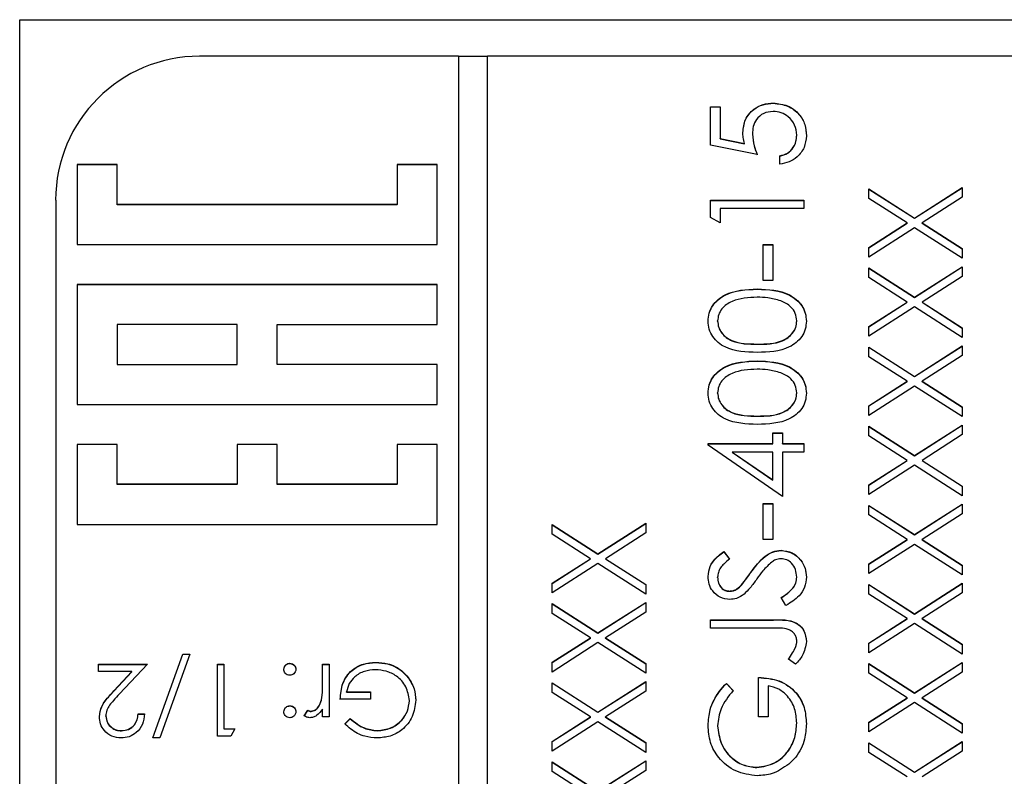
# Model space of a CAD drawing. Header units: millimetres. Extents: x 328 to 1113, y 82 to 901.
# Tile 17 of 23: x 628 to 642, y 536 to 547. Entities that reach past the tile are written whole.
import ezdxf

# ---------------------------------------------------------------- set-up
doc = ezdxf.new("R2010")
doc.units = ezdxf.units.MM

msp = doc.modelspace()

# ---------------------------------------------------------------- linework, layer by layer
at = {"color": 7, "linetype": 'Continuous', "lineweight": 25}
for p, q in [((628.424, 546.631), (649.424, 546.631)), ((628.424, 505.631), (628.424, 546.631)), ((634.524, 546.122), (630.924, 546.122)), ((634.524, 546.122), (634.524, 506.139)), ((634.924, 546.119), (634.524, 546.119)), ((634.924, 506.139), (634.924, 546.122)), ((646.924, 546.122), (634.924, 546.122)), ((638.899, 545.469), (638.899, 545.472)), ((638.024, 545.422), (638.157, 545.422)), ((638.024, 544.889), (638.024, 545.422)), ((638.024, 545.419), (638.157, 545.419)), ((638.157, 545.422), (638.157, 544.98)), ((638.607, 545.039), (638.607, 545.042)), ((638.157, 544.98), (638.499, 544.91)), ((638.157, 544.977), (638.157, 544.98)), ((638.157, 544.977), (638.499, 544.907)), ((638.499, 544.907), (638.499, 544.91)), ((639.224, 545.023), (639.224, 545.026)), ((638.674, 544.756), (638.024, 544.889)), ((638.99, 544.623), (638.99, 544.739)), ((629.779, 544.617), (629.224, 544.617)), ((629.224, 544.617), (629.224, 543.507)), ((629.779, 544.614), (629.224, 544.614)), ((629.779, 544.062), (629.779, 544.617)), ((634.224, 544.617), (633.668, 544.617)), ((633.668, 544.617), (633.668, 544.062)), ((634.224, 544.614), (633.668, 544.614)), ((634.224, 543.507), (634.224, 544.617)), ((640.224, 544.281), (640.861, 543.874)), ((640.224, 544.147), (640.224, 544.281)), ((640.224, 544.278), (640.861, 543.871)), ((640.861, 543.874), (641.524, 544.298)), ((640.861, 543.871), (641.524, 544.295)), ((641.524, 544.298), (641.524, 544.163)), ((628.924, 544.123), (628.924, 508.139)), ((638.024, 544.123), (639.324, 544.123)), ((638.024, 543.883), (638.024, 544.123)), ((638.024, 544.12), (639.324, 544.12)), ((639.324, 544.123), (639.324, 544.006)), ((640.756, 543.806), (640.224, 544.147)), ((641.524, 544.163), (640.966, 543.806)), ((633.668, 544.062), (629.779, 544.062)), ((629.779, 544.059), (629.779, 544.062)), ((633.668, 544.059), (629.779, 544.059)), ((633.668, 544.059), (633.668, 544.062)), ((638.157, 544.006), (638.157, 543.806)), ((639.324, 544.006), (638.157, 544.006)), ((638.157, 543.806), (638.024, 543.883)), ((640.224, 543.466), (640.756, 543.806)), ((640.756, 543.804), (640.756, 543.806)), ((640.861, 543.871), (640.861, 543.874)), ((640.966, 543.806), (641.524, 543.45)), ((640.966, 543.804), (640.966, 543.806)), ((640.224, 543.463), (640.756, 543.804)), ((640.861, 543.739), (640.224, 543.332)), ((641.524, 543.315), (640.861, 543.739)), ((640.966, 543.804), (641.524, 543.447)), ((629.224, 543.507), (634.224, 543.507)), ((638.757, 543.507), (638.89, 543.507)), ((638.757, 543.007), (638.757, 543.507)), ((638.757, 543.504), (638.89, 543.504)), ((638.89, 543.507), (638.89, 543.007)), ((640.224, 543.332), (640.224, 543.466)), ((641.524, 543.45), (641.524, 543.315)), ((640.224, 543.182), (640.861, 542.774)), ((640.224, 543.047), (640.224, 543.182)), ((640.224, 543.179), (640.861, 542.771)), ((640.861, 542.774), (641.524, 543.198)), ((640.861, 542.771), (641.524, 543.195)), ((641.524, 543.198), (641.524, 543.064)), ((638.89, 543.007), (638.757, 543.007)), ((640.756, 542.707), (640.224, 543.047)), ((641.524, 543.064), (640.966, 542.707)), ((634.224, 542.951), (629.224, 542.951)), ((629.224, 542.951), (629.224, 541.285)), ((634.224, 542.948), (629.224, 542.948)), ((634.224, 542.396), (634.224, 542.951)), ((638.674, 542.887), (638.674, 542.89)), ((640.861, 542.771), (640.861, 542.774)), ((640.224, 542.367), (640.756, 542.707)), ((640.224, 542.364), (640.756, 542.704)), ((640.861, 542.64), (640.224, 542.232)), ((640.756, 542.704), (640.756, 542.707)), ((641.524, 542.215), (640.861, 542.64)), ((640.966, 542.707), (641.524, 542.35)), ((640.966, 542.704), (640.966, 542.707)), ((640.966, 542.704), (641.524, 542.347)), ((638.124, 542.443), (638.124, 542.446)), ((639.224, 542.443), (639.224, 542.446)), ((629.779, 542.396), (629.779, 541.841)), ((631.446, 542.396), (629.779, 542.396)), ((631.446, 541.841), (631.446, 542.396)), ((632.002, 541.841), (632.002, 542.396)), ((632.002, 542.396), (634.224, 542.396)), ((640.224, 542.232), (640.224, 542.367)), ((641.524, 542.35), (641.524, 542.215)), ((638.674, 542.121), (638.674, 542.124)), ((640.224, 542.082), (640.861, 541.675)), ((640.224, 541.948), (640.224, 542.082)), ((640.224, 542.079), (640.861, 541.672)), ((640.861, 541.675), (641.524, 542.099)), ((640.861, 541.672), (641.524, 542.096)), ((641.524, 542.099), (641.524, 541.964)), ((638.674, 541.888), (638.674, 541.891)), ((640.756, 541.607), (640.224, 541.948)), ((641.524, 541.964), (640.966, 541.607)), ((629.779, 541.841), (631.446, 541.841)), ((629.779, 541.838), (629.779, 541.841)), ((629.779, 541.838), (631.446, 541.838)), ((631.446, 541.838), (631.446, 541.841)), ((634.224, 541.841), (632.002, 541.841)), ((632.002, 541.838), (632.002, 541.841)), ((634.224, 541.838), (632.002, 541.838)), ((634.224, 541.285), (634.224, 541.841)), ((640.861, 541.672), (640.861, 541.675)), ((640.224, 541.267), (640.756, 541.607)), ((640.224, 541.264), (640.756, 541.604)), ((640.861, 541.54), (640.224, 541.133)), ((640.756, 541.604), (640.756, 541.607)), ((641.524, 541.116), (640.861, 541.54)), ((640.966, 541.607), (641.524, 541.251)), ((640.966, 541.604), (640.966, 541.607)), ((640.966, 541.604), (641.524, 541.248)), ((638.124, 541.443), (638.124, 541.446)), ((639.224, 541.443), (639.224, 541.446)), ((629.224, 541.285), (634.224, 541.285)), ((640.224, 541.133), (640.224, 541.267)), ((641.524, 541.251), (641.524, 541.116)), ((638.674, 541.121), (638.674, 541.124)), ((640.224, 540.983), (640.861, 540.575)), ((640.224, 540.848), (640.224, 540.983)), ((640.224, 540.98), (640.861, 540.572)), ((640.861, 540.575), (641.524, 540.999)), ((640.861, 540.572), (641.524, 540.996)), ((641.524, 540.999), (641.524, 540.865)), ((638.89, 540.891), (639.024, 540.891)), ((638.89, 540.741), (638.89, 540.891)), ((638.89, 540.888), (639.024, 540.888)), ((639.024, 540.891), (639.024, 540.741)), ((640.756, 540.508), (640.224, 540.848)), ((641.524, 540.865), (640.966, 540.508)), ((629.779, 540.73), (629.224, 540.73)), ((629.224, 540.73), (629.224, 539.619)), ((629.779, 540.727), (629.224, 540.727)), ((629.779, 540.175), (629.779, 540.73)), ((632.002, 540.73), (631.446, 540.73)), ((631.446, 540.73), (631.446, 540.175)), ((632.002, 540.727), (631.446, 540.727)), ((632.002, 540.175), (632.002, 540.73)), ((634.224, 540.73), (633.668, 540.73)), ((633.668, 540.73), (633.668, 540.175)), ((634.224, 540.727), (633.668, 540.727)), ((634.224, 539.619), (634.224, 540.73)), ((637.99, 540.741), (638.89, 540.741)), ((637.99, 540.717), (637.99, 540.741)), ((637.99, 540.738), (638.89, 540.738)), ((639.024, 540.008), (637.99, 540.717)), ((638.89, 540.738), (638.89, 540.741)), ((639.024, 540.741), (639.324, 540.741)), ((639.024, 540.738), (639.024, 540.741)), ((639.024, 540.738), (639.324, 540.738)), ((639.324, 540.741), (639.324, 540.624)), ((638.326, 540.624), (638.89, 540.237)), ((638.89, 540.624), (638.326, 540.624)), ((638.326, 540.622), (638.326, 540.624)), ((638.326, 540.622), (638.89, 540.234)), ((638.89, 540.237), (638.89, 540.624)), ((639.024, 540.624), (639.024, 540.008)), ((639.324, 540.624), (639.024, 540.624)), ((640.861, 540.572), (640.861, 540.575)), ((640.224, 540.168), (640.756, 540.508)), ((640.224, 540.165), (640.756, 540.505)), ((640.861, 540.441), (640.224, 540.033)), ((640.756, 540.505), (640.756, 540.508)), ((641.524, 540.016), (640.861, 540.441)), ((640.966, 540.508), (641.524, 540.151)), ((640.966, 540.505), (640.966, 540.508)), ((640.966, 540.505), (641.524, 540.148)), ((631.446, 540.175), (629.779, 540.175)), ((629.779, 540.172), (629.779, 540.175)), ((631.446, 540.172), (629.779, 540.172)), ((631.446, 540.172), (631.446, 540.175)), ((633.668, 540.175), (632.002, 540.175)), ((632.002, 540.172), (632.002, 540.175)), ((633.668, 540.172), (632.002, 540.172)), ((633.668, 540.172), (633.668, 540.175)), ((638.89, 540.234), (638.89, 540.237)), ((640.224, 540.033), (640.224, 540.168)), ((641.524, 540.151), (641.524, 540.016)), ((638.757, 539.908), (638.89, 539.908)), ((638.757, 539.408), (638.757, 539.908)), ((638.757, 539.905), (638.89, 539.905)), ((638.89, 539.908), (638.89, 539.408)), ((640.224, 539.883), (640.861, 539.476)), ((640.224, 539.749), (640.224, 539.883)), ((640.224, 539.88), (640.861, 539.473)), ((640.861, 539.476), (641.524, 539.9)), ((640.861, 539.473), (641.524, 539.897)), ((641.524, 539.9), (641.524, 539.765)), ((640.756, 539.408), (640.224, 539.749)), ((641.524, 539.765), (640.966, 539.408)), ((629.224, 539.619), (634.224, 539.619)), ((635.824, 539.617), (636.461, 539.209)), ((635.824, 539.482), (635.824, 539.617)), ((635.824, 539.614), (636.461, 539.206)), ((636.461, 539.209), (637.124, 539.633)), ((636.461, 539.206), (637.124, 539.63)), ((637.124, 539.633), (637.124, 539.499)), ((636.356, 539.142), (635.824, 539.482)), ((637.124, 539.499), (636.566, 539.142)), ((640.861, 539.473), (640.861, 539.476)), ((638.89, 539.408), (638.757, 539.408)), ((640.224, 539.068), (640.756, 539.408)), ((640.224, 539.065), (640.756, 539.405)), ((640.861, 539.341), (640.224, 538.934)), ((640.756, 539.405), (640.756, 539.408)), ((641.524, 538.917), (640.861, 539.341)), ((640.966, 539.408), (641.524, 539.051)), ((640.966, 539.405), (640.966, 539.408)), ((640.966, 539.405), (641.524, 539.049)), ((636.461, 539.206), (636.461, 539.209)), ((638.211, 539.242), (638.29, 539.136)), ((638.211, 539.239), (638.211, 539.242)), ((638.211, 539.239), (638.29, 539.133)), ((639.005, 539.255), (639.005, 539.258)), ((635.824, 538.802), (636.356, 539.142)), ((635.824, 538.799), (636.356, 539.139)), ((636.461, 539.075), (635.824, 538.667)), ((636.356, 539.139), (636.356, 539.142)), ((637.124, 538.65), (636.461, 539.075)), ((636.566, 539.142), (637.124, 538.785)), ((636.566, 539.139), (636.566, 539.142)), ((636.566, 539.139), (637.124, 538.782)), ((640.224, 538.934), (640.224, 539.068)), ((641.524, 539.051), (641.524, 538.917)), ((638.124, 538.88), (638.124, 538.883)), ((638.586, 538.949), (638.586, 538.952)), ((639.224, 538.884), (639.224, 538.887)), ((635.824, 538.667), (635.824, 538.802)), ((637.124, 538.785), (637.124, 538.65)), ((638.456, 538.775), (638.456, 538.778)), ((640.224, 538.784), (640.861, 538.376)), ((640.224, 538.649), (640.224, 538.784)), ((640.224, 538.781), (640.861, 538.373)), ((640.861, 538.376), (641.524, 538.8)), ((640.861, 538.373), (641.524, 538.797)), ((641.524, 538.8), (641.524, 538.666)), ((638.288, 538.689), (638.288, 538.692)), ((640.756, 538.309), (640.224, 538.649)), ((641.524, 538.666), (640.966, 538.309)), ((635.824, 538.517), (636.461, 538.11)), ((635.824, 538.382), (635.824, 538.517)), ((635.824, 538.514), (636.461, 538.107)), ((636.461, 538.11), (637.124, 538.534)), ((636.461, 538.107), (637.124, 538.531)), ((637.124, 538.534), (637.124, 538.399)), ((639.073, 538.492), (639.007, 538.602)), ((636.356, 538.042), (635.824, 538.382)), ((637.124, 538.399), (636.566, 538.042)), ((640.861, 538.373), (640.861, 538.376)), ((638.024, 538.292), (638.902, 538.292)), ((638.024, 538.176), (638.024, 538.292)), ((638.024, 538.289), (638.902, 538.289)), ((638.902, 538.289), (638.902, 538.292)), ((640.224, 537.969), (640.756, 538.309)), ((640.224, 537.966), (640.756, 538.306)), ((640.861, 538.242), (640.224, 537.834)), ((640.756, 538.306), (640.756, 538.309)), ((641.524, 537.817), (640.861, 538.242)), ((640.966, 538.309), (641.524, 537.952)), ((640.966, 538.306), (640.966, 538.309)), ((640.966, 538.306), (641.524, 537.949)), ((636.461, 538.107), (636.461, 538.11)), ((638.889, 538.176), (638.024, 538.176)), ((635.824, 537.702), (636.356, 538.042)), ((635.824, 537.699), (636.356, 538.039)), ((636.461, 537.975), (635.824, 537.567)), ((636.356, 538.039), (636.356, 538.042)), ((637.124, 537.551), (636.461, 537.975)), ((636.566, 538.042), (637.124, 537.685)), ((636.566, 538.039), (636.566, 538.042)), ((636.566, 538.039), (637.124, 537.682)), ((639.224, 537.993), (639.224, 537.996)), ((640.224, 537.834), (640.224, 537.969)), ((641.524, 537.952), (641.524, 537.817)), ((630.275, 536.651), (630.693, 537.817)), ((630.276, 536.651), (630.693, 537.814)), ((630.788, 537.817), (630.37, 536.651)), ((630.693, 537.817), (630.788, 537.817)), ((630.693, 537.814), (630.693, 537.817)), ((630.693, 537.814), (630.787, 537.814)), ((639.205, 537.908), (639.205, 537.911)), ((629.519, 537.676), (630.198, 537.676)), ((629.519, 537.573), (629.519, 537.676)), ((629.519, 537.673), (630.195, 537.673)), ((630.198, 537.676), (629.81, 537.262)), ((631.173, 537.676), (631.262, 537.676)), ((631.173, 536.676), (631.173, 537.676)), ((631.173, 537.673), (631.262, 537.673)), ((631.262, 537.676), (631.262, 536.779)), ((632.179, 537.686), (632.179, 537.689)), ((632.634, 537.676), (632.724, 537.676)), ((632.634, 537.43), (632.634, 537.676)), ((632.634, 537.673), (632.724, 537.673)), ((632.724, 537.676), (632.724, 536.945)), ((633.373, 537.698), (633.373, 537.701)), ((635.824, 537.567), (635.824, 537.702)), ((637.124, 537.685), (637.124, 537.551)), ((639.207, 537.676), (639.107, 537.744)), ((640.224, 537.684), (640.861, 537.277)), ((640.224, 537.55), (640.224, 537.684)), ((640.224, 537.681), (640.861, 537.274)), ((640.861, 537.277), (641.524, 537.701)), ((640.861, 537.274), (641.524, 537.698)), ((641.524, 537.701), (641.524, 537.566)), ((629.984, 537.573), (629.519, 537.573)), ((629.734, 537.306), (629.984, 537.573)), ((629.734, 537.303), (629.984, 537.57)), ((629.984, 537.57), (629.984, 537.573)), ((633.806, 537.509), (633.806, 537.512)), ((640.756, 537.209), (640.224, 537.55)), ((641.524, 537.566), (640.966, 537.209)), ((632.634, 537.427), (632.634, 537.43)), ((635.824, 537.418), (636.461, 537.01)), ((635.824, 537.283), (635.824, 537.418)), ((635.824, 537.415), (636.461, 537.007)), ((636.461, 537.01), (637.124, 537.434)), ((636.461, 537.007), (637.124, 537.431)), ((637.124, 537.434), (637.124, 537.3)), ((638.246, 537.409), (638.34, 537.309)), ((638.246, 537.406), (638.246, 537.409)), ((638.246, 537.406), (638.34, 537.306)), ((638.69, 536.943), (638.69, 537.493)), ((638.824, 537.376), (638.824, 536.943)), ((629.734, 537.303), (629.734, 537.306)), ((632.967, 537.291), (633.301, 537.291)), ((632.967, 537.288), (632.967, 537.291)), ((632.967, 537.288), (633.301, 537.288)), ((633.301, 537.291), (633.301, 537.189)), ((636.356, 536.943), (635.824, 537.283)), ((637.124, 537.3), (636.566, 536.943)), ((640.861, 537.274), (640.861, 537.277)), ((632.618, 537.177), (632.618, 537.18)), ((633.301, 537.189), (632.878, 537.189)), ((633.839, 537.169), (633.839, 537.172)), ((640.224, 536.869), (640.756, 537.209)), ((640.224, 536.866), (640.756, 537.206)), ((640.861, 537.142), (640.224, 536.734)), ((640.756, 537.206), (640.756, 537.209)), ((641.524, 536.718), (640.861, 537.142)), ((640.966, 537.209), (641.524, 536.852)), ((640.966, 537.206), (640.966, 537.209)), ((640.966, 537.206), (641.524, 536.849)), ((630.07, 536.984), (630.16, 536.984)), ((630.07, 536.981), (630.07, 536.984)), ((630.07, 536.981), (630.16, 536.981)), ((632.179, 537.096), (632.179, 537.099)), ((632.378, 536.958), (632.427, 537.035)), ((632.378, 536.955), (632.427, 537.032)), ((632.427, 537.032), (632.427, 537.035)), ((632.473, 537.019), (632.473, 537.022)), ((632.634, 536.945), (632.634, 537.053)), ((636.461, 537.007), (636.461, 537.01)), ((629.621, 536.953), (629.621, 536.956)), ((632.724, 536.945), (632.634, 536.945)), ((632.942, 536.847), (633.019, 536.92)), ((632.942, 536.844), (633.019, 536.917)), ((633.019, 536.917), (633.019, 536.92)), ((635.824, 536.603), (636.356, 536.943)), ((635.824, 536.6), (636.356, 536.94)), ((636.461, 536.876), (635.824, 536.468)), ((636.356, 536.94), (636.356, 536.943)), ((637.124, 536.451), (636.461, 536.876)), ((636.566, 536.943), (637.124, 536.586)), ((636.566, 536.94), (636.566, 536.943)), ((636.566, 536.94), (637.124, 536.583)), ((638.824, 536.943), (638.69, 536.943)), ((639.224, 536.856), (639.224, 536.859)), ((640.224, 536.734), (640.224, 536.869)), ((641.524, 536.852), (641.524, 536.718)), ((629.838, 536.75), (629.838, 536.753)), ((631.262, 536.779), (631.416, 536.779)), ((631.262, 536.776), (631.262, 536.779)), ((631.262, 536.776), (631.414, 536.776)), ((631.416, 536.779), (631.357, 536.676)), ((633.394, 536.75), (633.394, 536.753)), ((638.124, 536.819), (638.124, 536.821)), ((630.37, 536.651), (630.275, 536.651)), ((631.357, 536.676), (631.173, 536.676)), ((635.824, 536.468), (635.824, 536.603)), ((637.124, 536.586), (637.124, 536.451)), ((640.224, 536.585), (640.861, 536.177)), ((640.224, 536.45), (640.224, 536.585)), ((640.224, 536.582), (640.861, 536.174)), ((640.861, 536.177), (641.524, 536.601)), ((640.861, 536.174), (641.524, 536.598)), ((641.524, 536.601), (641.524, 536.467)), ((640.756, 536.11), (640.224, 536.45)), ((641.524, 536.467), (640.966, 536.11)), ((635.824, 536.318), (636.461, 535.911)), ((635.824, 536.183), (635.824, 536.318)), ((635.824, 536.315), (636.461, 535.908)), ((636.461, 535.911), (637.124, 536.335)), ((636.461, 535.908), (637.124, 536.332)), ((637.124, 536.335), (637.124, 536.2)), ((636.356, 535.843), (635.824, 536.183)), ((637.124, 536.2), (636.566, 535.843)), ((638.668, 536.24), (638.668, 536.243)), ((640.861, 536.174), (640.861, 536.177))]:
    msp.add_line(p, q, dxfattribs=at)
msp.add_arc((630.923, 544.123), 2, 89.9876, 179.9876, dxfattribs=at)
for points, knots in [([(638.474, 545.063), (638.48, 545.126), (638.494, 545.25), (638.611, 545.386), (638.753, 545.462), (638.85, 545.469), (638.899, 545.472)], [0, 0, 0, 0, 0.279688, 0.559025, 0.779292, 1, 1, 1, 1]), ([(638.474, 545.061), (638.48, 545.123), (638.494, 545.247), (638.611, 545.383), (638.753, 545.46), (638.85, 545.466), (638.899, 545.469)], [0, 0, 0, 0, 0.279688, 0.559025, 0.779292, 1, 1, 1, 1]), ([(638.899, 545.472), (638.967, 545.465), (639.101, 545.45), (639.258, 545.333), (639.345, 545.178), (639.353, 545.072), (639.357, 545.019)], [0, 0, 0, 0, 0.279864, 0.559271, 0.779424, 1, 1, 1, 1]), ([(638.899, 545.469), (638.967, 545.462), (639.101, 545.447), (639.258, 545.33), (639.345, 545.176), (639.353, 545.069), (639.357, 545.016)], [0, 0, 0, 0, 0.279864, 0.559271, 0.779424, 1, 1, 1, 1]), ([(638.894, 545.356), (638.849, 545.351), (638.759, 545.341), (638.662, 545.254), (638.613, 545.148), (638.609, 545.078), (638.607, 545.042)], [0, 0, 0, 0, 0.279539, 0.558617, 0.779047, 1, 1, 1, 1]), ([(639.224, 545.026), (639.218, 545.075), (639.207, 545.172), (639.118, 545.281), (639.009, 545.347), (638.932, 545.353), (638.894, 545.356)], [0, 0, 0, 0, 0.279617, 0.559357, 0.779559, 1, 1, 1, 1]), ([(638.499, 544.91), (638.491, 544.938), (638.478, 544.989), (638.475, 545.041), (638.474, 545.063)], [0, 0, 0, 0, 0.560064, 1, 1, 1, 1]), ([(638.607, 545.042), (638.613, 544.987), (638.623, 544.889), (638.658, 544.797), (638.674, 544.756)], [0, 0, 0, 0, 0.559416, 1, 1, 1, 1]), ([(638.607, 545.039), (638.613, 544.984), (638.623, 544.886), (638.658, 544.794), (638.674, 544.753)], [0, 0, 0, 0, 0.559416, 1, 1, 1, 1]), ([(638.99, 544.739), (639.027, 544.749), (639.101, 544.769), (639.175, 544.849), (639.216, 544.937), (639.221, 544.996), (639.224, 545.026)], [0, 0, 0, 0, 0.28005, 0.559166, 0.779583, 1, 1, 1, 1]), ([(638.99, 544.736), (639.027, 544.746), (639.101, 544.767), (639.175, 544.846), (639.216, 544.934), (639.221, 544.993), (639.224, 545.023)], [0, 0, 0, 0, 0.2800502, 0.5591657, 0.7795831, 1, 1, 1, 1]), ([(639.357, 545.019), (639.351, 544.963), (639.34, 544.852), (639.241, 544.726), (639.119, 544.648), (639.033, 544.631), (638.99, 544.623)], [0, 0, 0, 0, 0.279625, 0.559019, 0.77938, 1, 1, 1, 1]), ([(637.99, 542.442), (637.994, 542.48), (638, 542.556), (638.068, 542.696), (638.284, 542.871), (638.518, 542.883), (638.674, 542.89)], [0, 0, 0, 0, 0.1256, 0.251197, 0.500581, 1, 1, 1, 1]), ([(637.99, 542.439), (637.994, 542.477), (638, 542.553), (638.068, 542.693), (638.284, 542.869), (638.518, 542.88), (638.674, 542.887)], [0, 0, 0, 0, 0.1256, 0.251197, 0.500581, 1, 1, 1, 1]), ([(638.674, 542.89), (638.83, 542.883), (639.064, 542.872), (639.28, 542.695), (639.348, 542.556), (639.354, 542.48), (639.357, 542.442)], [0, 0, 0, 0, 0.499407, 0.748743, 0.874372, 1, 1, 1, 1]), ([(638.674, 542.887), (638.83, 542.88), (639.064, 542.869), (639.28, 542.692), (639.348, 542.553), (639.354, 542.477), (639.357, 542.439)], [0, 0, 0, 0, 0.499407, 0.748743, 0.874372, 1, 1, 1, 1]), ([(638.674, 542.774), (638.553, 542.769), (638.372, 542.762), (638.194, 542.64), (638.133, 542.535), (638.127, 542.475), (638.124, 542.446)], [0, 0, 0, 0, 0.500072, 0.749021, 0.874598, 1, 1, 1, 1]), ([(639.001, 542.724), (638.941, 542.741), (638.834, 542.77), (638.723, 542.773), (638.674, 542.774)], [0, 0, 0, 0, 0.559599, 1, 1, 1, 1]), ([(639.224, 542.446), (639.219, 542.481), (639.21, 542.552), (639.136, 542.662), (639.052, 542.701), (639.001, 542.724)], [0, 0, 0, 0, 0.280257, 0.560781, 1, 1, 1, 1]), ([(638.674, 542.007), (638.519, 542.012), (638.325, 542.019), (638.13, 542.14), (638.052, 542.224), (638, 542.328), (637.994, 542.404), (637.99, 542.442)], [0, 0, 0, 0, 0.498702, 0.624177, 0.749467, 0.874745, 1, 1, 1, 1]), ([(638.124, 542.446), (638.127, 542.416), (638.133, 542.356), (638.178, 542.277), (638.242, 542.214), (638.401, 542.128), (638.552, 542.126), (638.674, 542.124)], [0, 0, 0, 0, 0.125139, 0.250418, 0.375519, 0.500847, 1, 1, 1, 1]), ([(638.124, 542.443), (638.127, 542.413), (638.133, 542.353), (638.178, 542.274), (638.242, 542.211), (638.401, 542.125), (638.552, 542.123), (638.674, 542.121)], [0, 0, 0, 0, 0.125139, 0.250418, 0.375519, 0.500847, 1, 1, 1, 1]), ([(638.674, 542.124), (638.795, 542.125), (638.977, 542.126), (639.155, 542.251), (639.214, 542.356), (639.221, 542.416), (639.224, 542.446)], [0, 0, 0, 0, 0.500291, 0.749086, 0.874606, 1, 1, 1, 1]), ([(638.674, 542.121), (638.795, 542.122), (638.977, 542.123), (639.155, 542.248), (639.214, 542.353), (639.221, 542.413), (639.224, 542.443)], [0, 0, 0, 0, 0.500291, 0.749086, 0.874606, 1, 1, 1, 1]), ([(639.357, 542.442), (639.354, 542.404), (639.348, 542.328), (639.28, 542.19), (639.061, 542.019), (638.829, 542.012), (638.674, 542.007)], [0, 0, 0, 0, 0.125551, 0.25109, 0.50025, 1, 1, 1, 1]), ([(637.99, 541.442), (637.994, 541.48), (638, 541.557), (638.068, 541.696), (638.284, 541.872), (638.518, 541.883), (638.674, 541.891)], [0, 0, 0, 0, 0.1256, 0.251197, 0.500581, 1, 1, 1, 1]), ([(638.674, 541.891), (638.83, 541.883), (639.064, 541.872), (639.28, 541.696), (639.348, 541.557), (639.354, 541.48), (639.357, 541.442)], [0, 0, 0, 0, 0.499407, 0.748743, 0.874372, 1, 1, 1, 1]), ([(637.99, 541.439), (637.994, 541.477), (638, 541.554), (638.068, 541.693), (638.284, 541.869), (638.518, 541.88), (638.674, 541.888)], [0, 0, 0, 0, 0.1256, 0.251197, 0.500581, 1, 1, 1, 1]), ([(638.674, 541.774), (638.553, 541.769), (638.372, 541.762), (638.194, 541.64), (638.133, 541.535), (638.127, 541.476), (638.124, 541.446)], [0, 0, 0, 0, 0.500072, 0.749021, 0.874598, 1, 1, 1, 1]), ([(638.674, 541.888), (638.83, 541.88), (639.064, 541.87), (639.28, 541.693), (639.348, 541.554), (639.354, 541.477), (639.357, 541.439)], [0, 0, 0, 0, 0.499407, 0.748743, 0.874372, 1, 1, 1, 1]), ([(639.001, 541.725), (638.941, 541.741), (638.834, 541.771), (638.723, 541.773), (638.674, 541.774)], [0, 0, 0, 0, 0.559599, 1, 1, 1, 1]), ([(639.224, 541.446), (639.219, 541.481), (639.21, 541.553), (639.136, 541.662), (639.052, 541.701), (639.001, 541.725)], [0, 0, 0, 0, 0.280257, 0.560781, 1, 1, 1, 1]), ([(638.674, 541.008), (638.519, 541.013), (638.325, 541.019), (638.13, 541.14), (638.052, 541.224), (638, 541.328), (637.994, 541.404), (637.99, 541.442)], [0, 0, 0, 0, 0.498702, 0.624177, 0.749467, 0.874745, 1, 1, 1, 1]), ([(638.124, 541.446), (638.127, 541.416), (638.133, 541.357), (638.178, 541.278), (638.242, 541.215), (638.401, 541.129), (638.552, 541.126), (638.674, 541.124)], [0, 0, 0, 0, 0.1251388, 0.2504182, 0.3755189, 0.5008471, 1, 1, 1, 1]), ([(638.124, 541.443), (638.127, 541.413), (638.133, 541.354), (638.178, 541.275), (638.242, 541.212), (638.401, 541.126), (638.552, 541.123), (638.674, 541.121)], [0, 0, 0, 0, 0.125139, 0.250418, 0.375519, 0.500847, 1, 1, 1, 1]), ([(638.674, 541.124), (638.795, 541.125), (638.977, 541.127), (639.155, 541.251), (639.214, 541.357), (639.221, 541.416), (639.224, 541.446)], [0, 0, 0, 0, 0.500291, 0.749086, 0.874606, 1, 1, 1, 1]), ([(638.674, 541.121), (638.795, 541.122), (638.977, 541.124), (639.155, 541.248), (639.214, 541.354), (639.221, 541.413), (639.224, 541.443)], [0, 0, 0, 0, 0.5002912, 0.749086, 0.8746062, 1, 1, 1, 1]), ([(639.357, 541.442), (639.354, 541.404), (639.348, 541.328), (639.28, 541.19), (639.061, 541.02), (638.829, 541.012), (638.674, 541.008)], [0, 0, 0, 0, 0.1255507, 0.25109, 0.5002501, 1, 1, 1, 1]), ([(637.99, 538.896), (637.996, 538.944), (638.006, 539.024), (638.068, 539.119), (638.135, 539.185), (638.185, 539.223), (638.211, 539.242)], [0, 0, 0, 0, 0.338729, 0.558835, 0.779344, 1, 1, 1, 1]), ([(637.99, 538.893), (637.996, 538.941), (638.006, 539.022), (638.068, 539.116), (638.135, 539.182), (638.185, 539.22), (638.211, 539.239)], [0, 0, 0, 0, 0.338729, 0.558835, 0.779344, 1, 1, 1, 1]), ([(638.586, 538.952), (638.646, 539.034), (638.73, 539.147), (638.887, 539.244), (638.966, 539.254), (639.005, 539.258)], [0, 0, 0, 0, 0.560115, 0.780284, 1, 1, 1, 1]), ([(638.586, 538.949), (638.646, 539.031), (638.73, 539.144), (638.887, 539.241), (638.966, 539.251), (639.005, 539.255)], [0, 0, 0, 0, 0.560115, 0.780284, 1, 1, 1, 1]), ([(639.005, 539.258), (639.058, 539.251), (639.165, 539.237), (639.278, 539.133), (639.347, 539.013), (639.354, 538.929), (639.357, 538.887)], [0, 0, 0, 0, 0.279183, 0.559085, 0.779446, 1, 1, 1, 1]), ([(639.005, 539.255), (639.058, 539.248), (639.165, 539.234), (639.278, 539.13), (639.347, 539.01), (639.354, 538.926), (639.357, 538.884)], [0, 0, 0, 0, 0.279183, 0.559085, 0.779446, 1, 1, 1, 1]), ([(638.29, 539.136), (638.263, 539.114), (638.216, 539.077), (638.161, 539.016), (638.129, 538.952), (638.126, 538.906), (638.124, 538.883)], [0, 0, 0, 0, 0.340409, 0.560482, 0.78018, 1, 1, 1, 1]), ([(638.876, 539.095), (638.833, 539.055), (638.756, 538.984), (638.695, 538.898), (638.669, 538.861)], [0, 0, 0, 0, 0.559496, 1, 1, 1, 1]), ([(639.003, 539.142), (638.978, 539.139), (638.931, 539.133), (638.893, 539.107), (638.876, 539.095)], [0, 0, 0, 0, 0.55899, 1, 1, 1, 1]), ([(639.224, 538.887), (639.22, 538.922), (639.213, 538.992), (639.161, 539.077), (639.086, 539.132), (639.031, 539.138), (639.003, 539.142)], [0, 0, 0, 0, 0.280276, 0.560148, 0.780153, 1, 1, 1, 1]), ([(638.294, 538.575), (638.248, 538.581), (638.155, 538.592), (638.055, 538.681), (638, 538.787), (637.994, 538.859), (637.99, 538.896)], [0, 0, 0, 0, 0.279553, 0.558798, 0.779378, 1, 1, 1, 1]), ([(638.124, 538.883), (638.126, 538.856), (638.13, 538.803), (638.17, 538.74), (638.226, 538.698), (638.268, 538.694), (638.288, 538.692)], [0, 0, 0, 0, 0.280274, 0.559931, 0.77992, 1, 1, 1, 1]), ([(638.124, 538.88), (638.126, 538.853), (638.13, 538.8), (638.17, 538.737), (638.226, 538.695), (638.268, 538.691), (638.288, 538.689)], [0, 0, 0, 0, 0.280274, 0.559931, 0.77992, 1, 1, 1, 1]), ([(638.456, 538.778), (638.481, 538.81), (638.526, 538.867), (638.567, 538.926), (638.586, 538.952)], [0, 0, 0, 0, 0.559906, 1, 1, 1, 1]), ([(638.456, 538.775), (638.481, 538.807), (638.526, 538.864), (638.567, 538.923), (638.586, 538.949)], [0, 0, 0, 0, 0.5599058, 1, 1, 1, 1]), ([(639.007, 538.602), (639.067, 538.641), (639.149, 538.694), (639.215, 538.804), (639.221, 538.86), (639.224, 538.887)], [0, 0, 0, 0, 0.559321, 0.779782, 1, 1, 1, 1]), ([(639.007, 538.599), (639.067, 538.638), (639.149, 538.691), (639.215, 538.802), (639.221, 538.857), (639.224, 538.884)], [0, 0, 0, 0, 0.559321, 0.779782, 1, 1, 1, 1]), ([(639.357, 538.887), (639.352, 538.839), (639.343, 538.743), (639.245, 538.595), (639.138, 538.531), (639.073, 538.492)], [0, 0, 0, 0, 0.27988, 0.559666, 1, 1, 1, 1]), ([(638.288, 538.692), (638.307, 538.694), (638.343, 538.697), (638.403, 538.725), (638.436, 538.758), (638.456, 538.778)], [0, 0, 0, 0, 0.279946, 0.559774, 1, 1, 1, 1]), ([(638.288, 538.689), (638.307, 538.691), (638.343, 538.694), (638.403, 538.722), (638.436, 538.755), (638.456, 538.775)], [0, 0, 0, 0, 0.279946, 0.559774, 1, 1, 1, 1]), ([(638.669, 538.861), (638.639, 538.819), (638.585, 538.743), (638.52, 538.677), (638.492, 538.648)], [0, 0, 0, 0, 0.560413, 1, 1, 1, 1]), ([(638.492, 538.648), (638.458, 538.625), (638.398, 538.584), (638.326, 538.578), (638.294, 538.575)], [0, 0, 0, 0, 0.55984, 1, 1, 1, 1]), ([(638.902, 538.292), (639.011, 538.295), (639.147, 538.299), (639.277, 538.206), (639.343, 538.122), (639.351, 538.042), (639.357, 537.989)], [0, 0, 0, 0, 0.499543, 0.625078, 0.750654, 1, 1, 1, 1]), ([(638.902, 538.289), (639.011, 538.292), (639.147, 538.296), (639.277, 538.203), (639.343, 538.119), (639.351, 538.039), (639.357, 537.986)], [0, 0, 0, 0, 0.499543, 0.625078, 0.750654, 1, 1, 1, 1]), ([(639.224, 537.996), (639.222, 538.014), (639.219, 538.05), (639.192, 538.098), (639.153, 538.136), (639.054, 538.182), (638.962, 538.178), (638.889, 538.176)], [0, 0, 0, 0, 0.124972, 0.249915, 0.374872, 0.499882, 1, 1, 1, 1]), ([(639.205, 537.911), (639.211, 537.926), (639.221, 537.953), (639.223, 537.983), (639.224, 537.996)], [0, 0, 0, 0, 0.5599001, 1, 1, 1, 1]), ([(639.205, 537.908), (639.211, 537.923), (639.221, 537.951), (639.223, 537.98), (639.224, 537.993)], [0, 0, 0, 0, 0.5599001, 1, 1, 1, 1]), ([(639.357, 537.989), (639.345, 537.923), (639.324, 537.804), (639.243, 537.715), (639.207, 537.676)], [0, 0, 0, 0, 0.557533, 1, 1, 1, 1]), ([(639.107, 537.744), (639.127, 537.774), (639.164, 537.827), (639.192, 537.885), (639.205, 537.911)], [0, 0, 0, 0, 0.560094, 1, 1, 1, 1]), ([(639.107, 537.742), (639.127, 537.771), (639.164, 537.825), (639.192, 537.882), (639.205, 537.908)], [0, 0, 0, 0, 0.560094, 1, 1, 1, 1]), ([(632.096, 537.605), (632.097, 537.618), (632.1, 537.642), (632.123, 537.669), (632.15, 537.686), (632.169, 537.688), (632.179, 537.689)], [0, 0, 0, 0, 0.279515, 0.559486, 0.779684, 1, 1, 1, 1]), ([(632.096, 537.602), (632.097, 537.615), (632.1, 537.639), (632.123, 537.666), (632.15, 537.683), (632.169, 537.685), (632.179, 537.686)], [0, 0, 0, 0, 0.279515, 0.559486, 0.779684, 1, 1, 1, 1]), ([(632.179, 537.689), (632.191, 537.687), (632.216, 537.684), (632.243, 537.661), (632.26, 537.634), (632.261, 537.615), (632.262, 537.605)], [0, 0, 0, 0, 0.279628, 0.559268, 0.779583, 1, 1, 1, 1]), ([(632.179, 537.686), (632.191, 537.684), (632.216, 537.681), (632.243, 537.658), (632.26, 537.631), (632.261, 537.612), (632.262, 537.602)], [0, 0, 0, 0, 0.279628, 0.559268, 0.779583, 1, 1, 1, 1]), ([(632.878, 537.189), (632.884, 537.264), (632.896, 537.415), (633.023, 537.593), (633.195, 537.689), (633.314, 537.697), (633.373, 537.701)], [0, 0, 0, 0, 0.2803512, 0.5593674, 0.7793709, 1, 1, 1, 1]), ([(632.878, 537.186), (632.884, 537.261), (632.896, 537.412), (633.023, 537.59), (633.195, 537.686), (633.314, 537.694), (633.373, 537.698)], [0, 0, 0, 0, 0.280351, 0.559367, 0.779371, 1, 1, 1, 1]), ([(633.373, 537.701), (633.429, 537.698), (633.52, 537.693), (633.64, 537.648), (633.733, 537.591), (633.782, 537.539), (633.806, 537.512)], [0, 0, 0, 0, 0.339789, 0.559872, 0.779908, 1, 1, 1, 1]), ([(633.373, 537.698), (633.429, 537.695), (633.52, 537.69), (633.64, 537.645), (633.733, 537.588), (633.782, 537.536), (633.806, 537.509)], [0, 0, 0, 0, 0.339789, 0.559872, 0.779908, 1, 1, 1, 1]), ([(632.179, 537.522), (632.167, 537.523), (632.142, 537.526), (632.115, 537.549), (632.098, 537.576), (632.096, 537.596), (632.096, 537.605)], [0, 0, 0, 0, 0.279602, 0.559212, 0.779475, 1, 1, 1, 1]), ([(632.262, 537.605), (632.261, 537.593), (632.258, 537.568), (632.235, 537.541), (632.208, 537.525), (632.189, 537.523), (632.179, 537.522)], [0, 0, 0, 0, 0.279576, 0.559284, 0.779552, 1, 1, 1, 1]), ([(633.365, 537.599), (633.314, 537.595), (633.211, 537.587), (633.084, 537.512), (632.996, 537.41), (632.977, 537.331), (632.967, 537.291)], [0, 0, 0, 0, 0.280258, 0.55994, 0.779939, 1, 1, 1, 1]), ([(633.839, 537.172), (633.829, 537.238), (633.808, 537.37), (633.676, 537.51), (633.522, 537.586), (633.417, 537.595), (633.365, 537.599)], [0, 0, 0, 0, 0.279051, 0.558582, 0.779235, 1, 1, 1, 1]), ([(633.806, 537.512), (633.846, 537.455), (633.916, 537.353), (633.925, 537.23), (633.929, 537.176)], [0, 0, 0, 0, 0.559317, 1, 1, 1, 1]), ([(632.618, 537.18), (632.624, 537.226), (632.635, 537.309), (632.634, 537.393), (632.634, 537.43)], [0, 0, 0, 0, 0.559637, 1, 1, 1, 1]), ([(632.618, 537.177), (632.624, 537.223), (632.635, 537.306), (632.634, 537.39), (632.634, 537.427)], [0, 0, 0, 0, 0.559637, 1, 1, 1, 1]), ([(633.806, 537.509), (633.846, 537.452), (633.916, 537.35), (633.925, 537.227), (633.929, 537.173)], [0, 0, 0, 0, 0.559317, 1, 1, 1, 1]), ([(637.99, 536.825), (637.996, 536.9), (638.005, 537.022), (638.07, 537.181), (638.148, 537.303), (638.213, 537.374), (638.246, 537.409)], [0, 0, 0, 0, 0.339527, 0.559586, 0.779731, 1, 1, 1, 1]), ([(637.99, 536.822), (637.996, 536.897), (638.005, 537.019), (638.07, 537.178), (638.148, 537.3), (638.213, 537.371), (638.246, 537.406)], [0, 0, 0, 0, 0.339527, 0.559586, 0.779731, 1, 1, 1, 1]), ([(638.69, 537.493), (638.789, 537.485), (638.985, 537.469), (639.216, 537.304), (639.341, 537.08), (639.352, 536.926), (639.357, 536.849)], [0, 0, 0, 0, 0.280351, 0.559367, 0.779371, 1, 1, 1, 1]), ([(638.69, 537.49), (638.789, 537.482), (638.985, 537.466), (639.216, 537.301), (639.341, 537.077), (639.352, 536.923), (639.357, 536.846)], [0, 0, 0, 0, 0.280351, 0.559367, 0.779371, 1, 1, 1, 1]), ([(639.224, 536.859), (639.219, 536.926), (639.208, 537.06), (639.112, 537.225), (638.978, 537.339), (638.875, 537.363), (638.824, 537.376)], [0, 0, 0, 0, 0.280254, 0.559912, 0.779941, 1, 1, 1, 1]), ([(629.531, 536.948), (629.538, 536.996), (629.548, 537.075), (629.612, 537.166), (629.67, 537.238), (629.713, 537.284), (629.734, 537.306)], [0, 0, 0, 0, 0.338375, 0.558753, 0.77936, 1, 1, 1, 1]), ([(629.531, 536.945), (629.538, 536.993), (629.548, 537.072), (629.612, 537.163), (629.67, 537.235), (629.713, 537.281), (629.734, 537.303)], [0, 0, 0, 0, 0.338375, 0.558753, 0.77936, 1, 1, 1, 1]), ([(629.81, 537.262), (629.782, 537.232), (629.734, 537.182), (629.673, 537.108), (629.629, 537.037), (629.624, 536.983), (629.621, 536.956)], [0, 0, 0, 0, 0.340542, 0.56085, 0.780599, 1, 1, 1, 1]), ([(638.34, 537.309), (638.274, 537.229), (638.156, 537.085), (638.134, 536.902), (638.124, 536.821)], [0, 0, 0, 0, 0.55984, 1, 1, 1, 1]), ([(632.473, 537.022), (632.494, 537.027), (632.536, 537.036), (632.591, 537.095), (632.608, 537.147), (632.618, 537.18)], [0, 0, 0, 0, 0.278435, 0.558783, 1, 1, 1, 1]), ([(632.473, 537.019), (632.494, 537.024), (632.536, 537.033), (632.591, 537.092), (632.608, 537.144), (632.618, 537.177)], [0, 0, 0, 0, 0.278435, 0.558783, 1, 1, 1, 1]), ([(633.929, 537.176), (633.919, 537.097), (633.899, 536.941), (633.755, 536.765), (633.576, 536.665), (633.453, 536.656), (633.391, 536.651)], [0, 0, 0, 0, 0.279585, 0.559075, 0.779415, 1, 1, 1, 1]), ([(633.394, 536.753), (633.457, 536.761), (633.584, 536.776), (633.732, 536.883), (633.822, 537.022), (633.834, 537.122), (633.839, 537.172)], [0, 0, 0, 0, 0.279854, 0.559567, 0.779843, 1, 1, 1, 1]), ([(633.394, 536.75), (633.457, 536.758), (633.584, 536.773), (633.732, 536.88), (633.822, 537.019), (633.834, 537.119), (633.839, 537.169)], [0, 0, 0, 0, 0.279854, 0.559567, 0.779843, 1, 1, 1, 1]), ([(630.16, 536.984), (630.154, 536.935), (630.142, 536.838), (630.057, 536.727), (629.948, 536.66), (629.872, 536.654), (629.834, 536.651)], [0, 0, 0, 0, 0.280029, 0.559515, 0.779668, 1, 1, 1, 1]), ([(629.838, 536.753), (629.872, 536.757), (629.941, 536.764), (630.018, 536.826), (630.059, 536.904), (630.066, 536.957), (630.07, 536.984)], [0, 0, 0, 0, 0.279693, 0.55878, 0.779138, 1, 1, 1, 1]), ([(629.838, 536.75), (629.872, 536.754), (629.941, 536.761), (630.018, 536.823), (630.059, 536.901), (630.066, 536.954), (630.07, 536.981)], [0, 0, 0, 0, 0.279693, 0.55878, 0.779138, 1, 1, 1, 1]), ([(632.096, 537.016), (632.097, 537.028), (632.1, 537.053), (632.123, 537.08), (632.15, 537.097), (632.169, 537.098), (632.179, 537.099)], [0, 0, 0, 0, 0.279517, 0.559326, 0.779544, 1, 1, 1, 1]), ([(632.096, 537.013), (632.097, 537.025), (632.1, 537.05), (632.123, 537.077), (632.15, 537.094), (632.169, 537.095), (632.179, 537.096)], [0, 0, 0, 0, 0.279517, 0.559326, 0.779544, 1, 1, 1, 1]), ([(632.179, 536.932), (632.167, 536.934), (632.142, 536.937), (632.115, 536.96), (632.098, 536.987), (632.096, 537.006), (632.096, 537.016)], [0, 0, 0, 0, 0.279602, 0.559212, 0.779475, 1, 1, 1, 1]), ([(632.179, 537.099), (632.191, 537.098), (632.216, 537.095), (632.243, 537.072), (632.26, 537.045), (632.261, 537.025), (632.262, 537.016)], [0, 0, 0, 0, 0.279647, 0.559299, 0.779615, 1, 1, 1, 1]), ([(632.179, 537.096), (632.191, 537.095), (632.216, 537.092), (632.243, 537.069), (632.26, 537.042), (632.261, 537.023), (632.262, 537.013)], [0, 0, 0, 0, 0.279647, 0.559299, 0.779615, 1, 1, 1, 1]), ([(632.262, 537.016), (632.261, 537.004), (632.258, 536.979), (632.235, 536.952), (632.208, 536.935), (632.189, 536.933), (632.179, 536.932)], [0, 0, 0, 0, 0.279539, 0.559327, 0.779689, 1, 1, 1, 1]), ([(632.427, 537.035), (632.435, 537.031), (632.45, 537.025), (632.466, 537.023), (632.473, 537.022)], [0, 0, 0, 0, 0.560396, 1, 1, 1, 1]), ([(632.427, 537.032), (632.435, 537.028), (632.45, 537.022), (632.466, 537.02), (632.473, 537.019)], [0, 0, 0, 0, 0.560396, 1, 1, 1, 1]), ([(632.634, 537.053), (632.609, 537.018), (632.574, 536.97), (632.505, 536.937), (632.472, 536.934), (632.456, 536.932)], [0, 0, 0, 0, 0.558841, 0.779474, 1, 1, 1, 1]), ([(629.834, 536.651), (629.789, 536.655), (629.7, 536.663), (629.601, 536.744), (629.541, 536.843), (629.535, 536.913), (629.531, 536.948)], [0, 0, 0, 0, 0.2798914, 0.559188, 0.7795727, 1, 1, 1, 1]), ([(629.621, 536.956), (629.625, 536.925), (629.634, 536.863), (629.695, 536.798), (629.765, 536.759), (629.814, 536.755), (629.838, 536.753)], [0, 0, 0, 0, 0.279126, 0.558978, 0.77935, 1, 1, 1, 1]), ([(629.621, 536.953), (629.625, 536.922), (629.634, 536.86), (629.695, 536.795), (629.765, 536.756), (629.814, 536.752), (629.838, 536.75)], [0, 0, 0, 0, 0.279126, 0.558978, 0.77935, 1, 1, 1, 1]), ([(632.456, 536.932), (632.44, 536.934), (632.413, 536.938), (632.388, 536.951), (632.378, 536.958)], [0, 0, 0, 0, 0.559243, 1, 1, 1, 1]), ([(633.391, 536.651), (633.334, 536.655), (633.24, 536.662), (633.117, 536.712), (633.023, 536.771), (632.969, 536.822), (632.942, 536.847)], [0, 0, 0, 0, 0.339527, 0.559586, 0.779731, 1, 1, 1, 1]), ([(633.019, 536.92), (633.08, 536.869), (633.191, 536.778), (633.332, 536.761), (633.394, 536.753)], [0, 0, 0, 0, 0.55981, 1, 1, 1, 1]), ([(633.019, 536.917), (633.08, 536.866), (633.191, 536.775), (633.332, 536.758), (633.394, 536.75)], [0, 0, 0, 0, 0.5598098, 1, 1, 1, 1]), ([(638.668, 536.243), (638.754, 536.256), (638.926, 536.283), (639.108, 536.455), (639.208, 536.656), (639.218, 536.791), (639.224, 536.859)], [0, 0, 0, 0, 0.279061, 0.558584, 0.779236, 1, 1, 1, 1]), ([(638.668, 536.24), (638.754, 536.253), (638.926, 536.28), (639.108, 536.452), (639.208, 536.653), (639.218, 536.788), (639.224, 536.856)], [0, 0, 0, 0, 0.279061, 0.558584, 0.779236, 1, 1, 1, 1]), ([(639.357, 536.849), (639.353, 536.777), (639.346, 536.658), (639.287, 536.502), (639.214, 536.382), (639.145, 536.318), (639.111, 536.286)], [0, 0, 0, 0, 0.339789, 0.559872, 0.779908, 1, 1, 1, 1]), ([(638.673, 536.126), (638.571, 536.139), (638.368, 536.165), (638.139, 536.352), (638.01, 536.585), (637.997, 536.745), (637.99, 536.825)], [0, 0, 0, 0, 0.27959, 0.559072, 0.779411, 1, 1, 1, 1]), ([(638.124, 536.821), (638.134, 536.739), (638.154, 536.575), (638.293, 536.383), (638.474, 536.265), (638.603, 536.25), (638.668, 536.243)], [0, 0, 0, 0, 0.279847, 0.559555, 0.779847, 1, 1, 1, 1]), ([(638.124, 536.819), (638.134, 536.736), (638.154, 536.572), (638.293, 536.38), (638.474, 536.262), (638.603, 536.247), (638.668, 536.24)], [0, 0, 0, 0, 0.279847, 0.559555, 0.779847, 1, 1, 1, 1]), ([(639.111, 536.286), (639.037, 536.234), (638.904, 536.143), (638.744, 536.131), (638.673, 536.126)], [0, 0, 0, 0, 0.559317, 1, 1, 1, 1])]:
    msp.add_open_spline(points, degree=3, knots=knots, dxfattribs=at)

doc.saveas('drawing.dxf')
